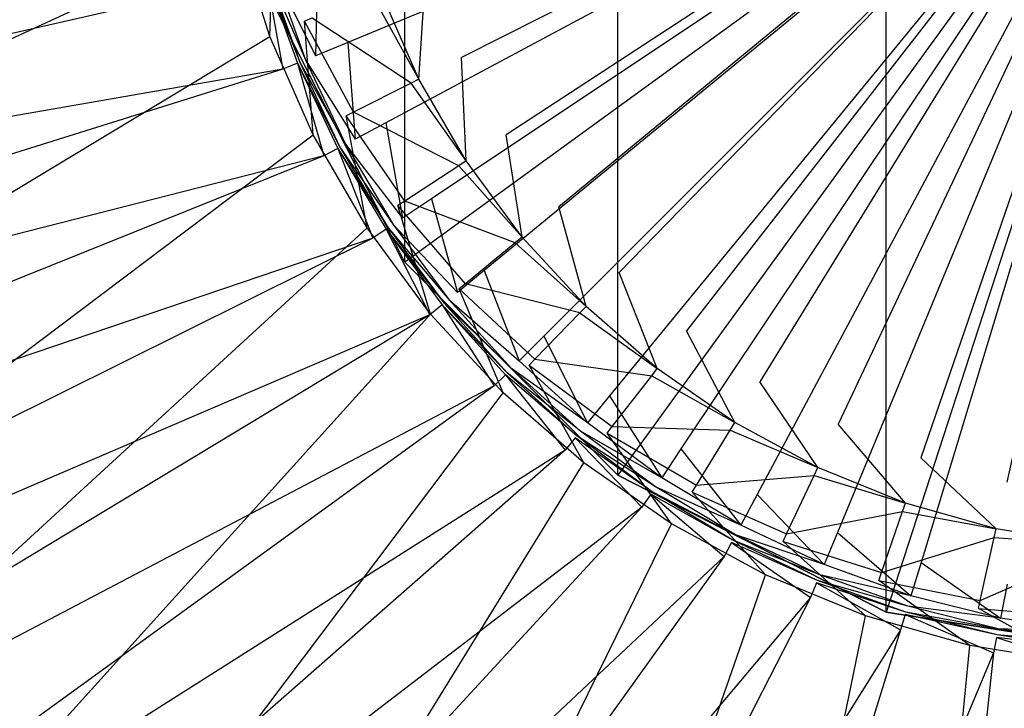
# Model space of a CAD drawing. Extents: x 0 to 0.55, y -0.45 to 0.
# Tile 14 of 29: x 0.239 to 0.269, y -0.246 to -0.224. Entities that reach past the tile are written whole.
import ezdxf

# ---------------------------------------------------------------- set-up
doc = ezdxf.new("R2010")
doc.units = 0
doc.layers.add('L0_ABLAUF60____REPLACEMTFOREMPT', color=7, linetype='CONTINUOUS')
doc.layers.add('L1_WT_516055_0___REPLACEMTFOREM', color=7, linetype='CONTINUOUS')

msp = doc.modelspace()

# ---------------------------------------------------------------- linework, layer by layer
at = {"layer": 'L0_ABLAUF60____REPLACEMTFOREMPT', "color": 8}
for points, invisible_edges in [([(0.275, -0.244142, 0.0532), (0.26573, -0.185611, 0.0532), (0.275, -0.184142, 0.0532), (0.275, -0.244142, 0.0532)], 13), ([(0.265729, -0.242674, 0.0532), (0.257366, -0.189872, 0.0532), (0.26573, -0.185611, 0.0532), (0.265729, -0.242674, 0.0532)], 13), ([(0.265729, -0.242674, 0.0532), (0.26573, -0.185611, 0.0532), (0.275, -0.244142, 0.0532), (0.265729, -0.242674, 0.0532)], 10), ([(0.257366, -0.238413, 0.0532), (0.250729, -0.196509, 0.0532), (0.257366, -0.189872, 0.0532), (0.257366, -0.238413, 0.0532)], 13), ([(0.257366, -0.238413, 0.0532), (0.257366, -0.189872, 0.0532), (0.265729, -0.242674, 0.0532), (0.257366, -0.238413, 0.0532)], 10), ([(0.250729, -0.231776, 0.0532), (0.246468, -0.204872, 0.0532), (0.250729, -0.196509, 0.0532), (0.250729, -0.231776, 0.0532)], 13), ([(0.250729, -0.231776, 0.0532), (0.250729, -0.196509, 0.0532), (0.257366, -0.238413, 0.0532), (0.250729, -0.231776, 0.0532)], 10), ([(0.246468, -0.223413, 0.0532), (0.246468, -0.204872, 0.0532), (0.250729, -0.231776, 0.0532), (0.246468, -0.223413, 0.0532)], 10), ([(0.275, -0.214142, 0.0552), (0.246468, -0.223413, 0.0542), (0.250729, -0.231776, 0.0542), (0.275, -0.214142, 0.0552)], 14), ([(0.275, -0.214142, 0.0552), (0.250729, -0.231776, 0.0542), (0.257366, -0.238413, 0.0542), (0.275, -0.214142, 0.0552)], 14), ([(0.275, -0.214142, 0.0552), (0.257366, -0.238413, 0.0542), (0.265729, -0.242674, 0.0542), (0.275, -0.214142, 0.0552)], 14), ([(0.275, -0.214142, 0.0552), (0.265729, -0.242674, 0.0542), (0.275, -0.244142, 0.0542), (0.275, -0.214142, 0.0552)], 14), ([(0.246468, -0.223413, 0.0542), (0.250729, -0.231776, 0.0532), (0.250729, -0.231776, 0.0542), (0.246468, -0.223413, 0.0542)], 13), ([(0.250729, -0.231776, 0.0532), (0.246468, -0.223413, 0.0542), (0.246468, -0.223413, 0.0532), (0.250729, -0.231776, 0.0532)], 14), ([(0.250729, -0.231776, 0.0542), (0.257366, -0.238413, 0.0532), (0.257366, -0.238413, 0.0542), (0.250729, -0.231776, 0.0542)], 13), ([(0.257366, -0.238413, 0.0532), (0.250729, -0.231776, 0.0542), (0.250729, -0.231776, 0.0532), (0.257366, -0.238413, 0.0532)], 14), ([(0.265729, -0.242674, 0.0542), (0.257366, -0.238413, 0.0532), (0.265729, -0.242674, 0.0532), (0.265729, -0.242674, 0.0542)], 13), ([(0.257366, -0.238413, 0.0532), (0.265729, -0.242674, 0.0542), (0.257366, -0.238413, 0.0542), (0.257366, -0.238413, 0.0532)], 14), ([(0.275, -0.244142, 0.0542), (0.265729, -0.242674, 0.0532), (0.275, -0.244142, 0.0532), (0.275, -0.244142, 0.0542)], 13), ([(0.265729, -0.242674, 0.0532), (0.275, -0.244142, 0.0542), (0.265729, -0.242674, 0.0542), (0.265729, -0.242674, 0.0532)], 14)]:
    msp.add_3dface(points, dxfattribs=dict(at, invisible_edges=invisible_edges))
at = {"layer": 'L1_WT_516055_0___REPLACEMTFOREM', "color": 8}
for points, invisible_edges in [([(0.244664, -0.211543, 0.01), (0.075299, -0.226766, 0.01), (0.072094, -0.203389, 0.01), (0.244664, -0.211543, 0.01)], 13), ([(0.075299, -0.226766, 0.01), (0.244664, -0.211543, 0.01), (0.244577, -0.214903, 0.01), (0.075299, -0.226766, 0.01)], 14), ([(0.275, -0.214142, 0.05), (0.248013, -0.222329, 0.05), (0.248945, -0.224935, 0.05), (0.275, -0.214142, 0.05)], 14), ([(0.275, -0.214142, 0.05), (0.248945, -0.224935, 0.05), (0.250128, -0.227437, 0.05), (0.275, -0.214142, 0.05)], 14), ([(0.275, -0.214142, 0.05), (0.250128, -0.227437, 0.05), (0.251551, -0.22981, 0.05), (0.275, -0.214142, 0.05)], 14), ([(0.275, -0.214021), (0.252492, -0.225405), (0.251376, -0.22286), (0.275, -0.214021)], 14), ([(0.275, -0.214142, 0.05), (0.251551, -0.22981, 0.05), (0.2532, -0.232033, 0.05), (0.275, -0.214142, 0.05)], 14), ([(0.275, -0.214021), (0.253882, -0.227812), (0.252492, -0.225405), (0.275, -0.214021)], 14), ([(0.275, -0.214142, 0.05), (0.2532, -0.232033, 0.05), (0.255058, -0.234084, 0.05), (0.275, -0.214142, 0.05)], 14), ([(0.275, -0.214021), (0.255528, -0.230052), (0.253882, -0.227812), (0.275, -0.214021)], 14), ([(0.275, -0.214142, 0.05), (0.255058, -0.234084, 0.05), (0.257109, -0.235943, 0.05), (0.275, -0.214142, 0.05)], 14), ([(0.275, -0.214021), (0.25741, -0.232096), (0.255528, -0.230052), (0.275, -0.214021)], 14), ([(0.275, -0.214142, 0.05), (0.257109, -0.235943, 0.05), (0.259332, -0.237591, 0.05), (0.275, -0.214142, 0.05)], 14), ([(0.275, -0.214021), (0.259506, -0.233922), (0.25741, -0.232096), (0.275, -0.214021)], 14), ([(0.275, -0.214142, 0.05), (0.259332, -0.237591, 0.05), (0.261706, -0.239014, 0.05), (0.275, -0.214142, 0.05)], 14), ([(0.275, -0.214021), (0.26179, -0.235505), (0.259506, -0.233922), (0.275, -0.214021)], 14), ([(0.275, -0.214142, 0.05), (0.261706, -0.239014, 0.05), (0.264208, -0.240197, 0.05), (0.275, -0.214142, 0.05)], 14), ([(0.275, -0.214021), (0.264234, -0.236828), (0.26179, -0.235505), (0.275, -0.214021)], 14), ([(0.275, -0.214142, 0.05), (0.264208, -0.240197, 0.05), (0.266813, -0.24113, 0.05), (0.275, -0.214142, 0.05)], 14), ([(0.275, -0.214021), (0.266809, -0.237874), (0.264234, -0.236828), (0.275, -0.214021)], 14), ([(0.275, -0.214021), (0.269484, -0.23863), (0.266809, -0.237874), (0.275, -0.214021)], 14), ([(0.275, -0.214142, 0.05), (0.266813, -0.24113, 0.05), (0.269498, -0.241802, 0.05), (0.275, -0.214142, 0.05)], 14), ([(0.244577, -0.214903, 0.01), (0.080578, -0.249327, 0.01), (0.075299, -0.226766, 0.01), (0.244577, -0.214903, 0.01)], 13), ([(0.080578, -0.249327, 0.01), (0.244577, -0.214903, 0.01), (0.244861, -0.218253, 0.01), (0.080578, -0.249327, 0.01)], 14), ([(0.244861, -0.218253, 0.01), (0.087837, -0.270682, 0.01), (0.080578, -0.249327, 0.01), (0.244861, -0.218253, 0.01)], 13), ([(0.087837, -0.270682, 0.01), (0.244861, -0.218253, 0.01), (0.245512, -0.221548, 0.01), (0.087837, -0.270682, 0.01)], 14), ([(0.187296, -0.228563, 0.055), (0.245194, -0.220071, 0.055), (0.185076, -0.221241, 0.055), (0.187296, -0.228563, 0.055)], 13), ([(0.245194, -0.220071, 0.055), (0.187296, -0.228563, 0.055), (0.245918, -0.222964, 0.055), (0.245194, -0.220071, 0.055)], 14), ([(0.246638, -0.221197, 0.01), (0.24652, -0.224748, 0.01), (0.245512, -0.221548, 0.01), (0.246638, -0.221197, 0.01)], 13), ([(0.24652, -0.224748, 0.01), (0.246638, -0.221197, 0.01), (0.2476, -0.224273, 0.01), (0.24652, -0.224748, 0.01)], 14), ([(0.246638, -0.221197, 0.01), (0.247841, -0.224183, 0.008989), (0.2476, -0.224273, 0.01), (0.246638, -0.221197, 0.01)], 13), ([(0.245512, -0.221548, 0.01), (0.096948, -0.290463, 0.01), (0.087837, -0.270682, 0.01), (0.245512, -0.221548, 0.01)], 13), ([(0.096948, -0.290463, 0.01), (0.245512, -0.221548, 0.01), (0.24652, -0.224748, 0.01), (0.096948, -0.290463, 0.01)], 14), ([(0.247944, -0.225349, 0.05), (0.248013, -0.222329, 0.05), (0.246976, -0.222643, 0.05), (0.247944, -0.225349, 0.05)], 13), ([(0.248013, -0.222329, 0.05), (0.247944, -0.225349, 0.05), (0.248945, -0.224935, 0.05), (0.248013, -0.222329, 0.05)], 14), ([(0.246466, -0.222798, 0.053991), (0.247629, -0.22548, 0.051544), (0.246649, -0.222742, 0.051544), (0.246466, -0.222798, 0.053991)], 14), ([(0.246649, -0.222742, 0.051544), (0.247944, -0.225349, 0.05), (0.246976, -0.222643, 0.05), (0.246649, -0.222742, 0.051544)], 14), ([(0.247944, -0.225349, 0.05), (0.246649, -0.222742, 0.051544), (0.247629, -0.22548, 0.051544), (0.247944, -0.225349, 0.05)], 13), ([(0.190337, -0.235614, 0.055), (0.245918, -0.222964, 0.055), (0.187296, -0.228563, 0.055), (0.190337, -0.235614, 0.055)], 13), ([(0.245918, -0.222964, 0.055), (0.190337, -0.235614, 0.055), (0.246923, -0.225772, 0.055), (0.245918, -0.222964, 0.055)], 14), ([(0.246923, -0.225772, 0.055), (0.24639, -0.222821, 0.055), (0.245918, -0.222964, 0.055), (0.246923, -0.225772, 0.055)], 13), ([(0.24639, -0.222821, 0.055), (0.247451, -0.225553, 0.053991), (0.246466, -0.222798, 0.053991), (0.24639, -0.222821, 0.055)], 14), ([(0.247451, -0.225553, 0.053991), (0.24639, -0.222821, 0.055), (0.247378, -0.225584, 0.055), (0.247451, -0.225553, 0.053991)], 13), ([(0.24639, -0.222821, 0.055), (0.246923, -0.225772, 0.055), (0.247378, -0.225584, 0.055), (0.24639, -0.222821, 0.055)], 14), ([(0.247629, -0.22548, 0.051544), (0.246466, -0.222798, 0.053991), (0.247451, -0.225553, 0.053991), (0.247629, -0.22548, 0.051544)], 13), ([(0.251376, -0.22286), (0.251166, -0.226076), (0.249984, -0.223381), (0.251376, -0.22286)], 13), ([(0.251166, -0.226076), (0.251376, -0.22286), (0.252492, -0.225405), (0.251166, -0.226076)], 14), ([(0.251166, -0.226076), (0.249723, -0.223479, 0.001092), (0.249984, -0.223381), (0.251166, -0.226076)], 14), ([(0.250918, -0.226202, 0.001092), (0.247841, -0.224183, 0.008989), (0.249723, -0.223479, 0.001092), (0.250918, -0.226202, 0.001092)], 14), ([(0.249723, -0.223479, 0.001092), (0.251166, -0.226076), (0.250918, -0.226202, 0.001092), (0.249723, -0.223479, 0.001092)], 13), ([(0.2476, -0.224273, 0.01), (0.247872, -0.227813, 0.01), (0.24652, -0.224748, 0.01), (0.2476, -0.224273, 0.01)], 13), ([(0.249125, -0.227109, 0.008989), (0.2476, -0.224273, 0.01), (0.247841, -0.224183, 0.008989), (0.249125, -0.227109, 0.008989)], 14), ([(0.247872, -0.227813, 0.01), (0.2476, -0.224273, 0.01), (0.248895, -0.227225, 0.01), (0.247872, -0.227813, 0.01)], 14), ([(0.2476, -0.224273, 0.01), (0.249125, -0.227109, 0.008989), (0.248895, -0.227225, 0.01), (0.2476, -0.224273, 0.01)], 13), ([(0.247841, -0.224183, 0.008989), (0.250918, -0.226202, 0.001092), (0.249125, -0.227109, 0.008989), (0.247841, -0.224183, 0.008989)], 13), ([(0.24652, -0.224748, 0.01), (0.107749, -0.308331, 0.01), (0.096948, -0.290463, 0.01), (0.24652, -0.224748, 0.01)], 13), ([(0.107749, -0.308331, 0.01), (0.24652, -0.224748, 0.01), (0.247872, -0.227813, 0.01), (0.107749, -0.308331, 0.01)], 14), ([(0.249173, -0.227947, 0.05), (0.248945, -0.224935, 0.05), (0.247944, -0.225349, 0.05), (0.249173, -0.227947, 0.05)], 13), ([(0.248945, -0.224935, 0.05), (0.249173, -0.227947, 0.05), (0.250128, -0.227437, 0.05), (0.248945, -0.224935, 0.05)], 14), ([(0.247378, -0.225584, 0.055), (0.248702, -0.228199, 0.053991), (0.247451, -0.225553, 0.053991), (0.247378, -0.225584, 0.055)], 14), ([(0.247451, -0.225553, 0.053991), (0.248872, -0.228108, 0.051544), (0.247629, -0.22548, 0.051544), (0.247451, -0.225553, 0.053991)], 14), ([(0.248872, -0.228108, 0.051544), (0.247451, -0.225553, 0.053991), (0.248702, -0.228199, 0.053991), (0.248872, -0.228108, 0.051544)], 13), ([(0.247629, -0.22548, 0.051544), (0.249173, -0.227947, 0.05), (0.247944, -0.225349, 0.05), (0.247629, -0.22548, 0.051544)], 14), ([(0.249173, -0.227947, 0.05), (0.247629, -0.22548, 0.051544), (0.248872, -0.228108, 0.051544), (0.249173, -0.227947, 0.05)], 13), ([(0.252492, -0.225405), (0.252637, -0.228625), (0.251166, -0.226076), (0.252492, -0.225405)], 13), ([(0.252637, -0.228625), (0.252492, -0.225405), (0.253882, -0.227812), (0.252637, -0.228625)], 14), ([(0.194116, -0.242264, 0.055), (0.246923, -0.225772, 0.055), (0.190337, -0.235614, 0.055), (0.194116, -0.242264, 0.055)], 13), ([(0.246923, -0.225772, 0.055), (0.194116, -0.242264, 0.055), (0.248198, -0.228468, 0.055), (0.246923, -0.225772, 0.055)], 14), ([(0.248198, -0.228468, 0.055), (0.247378, -0.225584, 0.055), (0.246923, -0.225772, 0.055), (0.248198, -0.228468, 0.055)], 13), ([(0.248702, -0.228199, 0.053991), (0.247378, -0.225584, 0.055), (0.248633, -0.228236, 0.055), (0.248702, -0.228199, 0.053991)], 13), ([(0.247378, -0.225584, 0.055), (0.248198, -0.228468, 0.055), (0.248633, -0.228236, 0.055), (0.247378, -0.225584, 0.055)], 14), ([(0.252637, -0.228625), (0.250918, -0.226202, 0.001092), (0.251166, -0.226076), (0.252637, -0.228625)], 14), ([(0.252405, -0.228777, 0.001092), (0.249125, -0.227109, 0.008989), (0.250918, -0.226202, 0.001092), (0.252405, -0.228777, 0.001092)], 14), ([(0.250918, -0.226202, 0.001092), (0.252637, -0.228625), (0.252405, -0.228777, 0.001092), (0.250918, -0.226202, 0.001092)], 13), ([(0.248895, -0.227225, 0.01), (0.24955, -0.230706, 0.01), (0.247872, -0.227813, 0.01), (0.248895, -0.227225, 0.01)], 13), ([(0.250722, -0.229876, 0.008989), (0.248895, -0.227225, 0.01), (0.249125, -0.227109, 0.008989), (0.250722, -0.229876, 0.008989)], 14), ([(0.24955, -0.230706, 0.01), (0.248895, -0.227225, 0.01), (0.250507, -0.230017, 0.01), (0.24955, -0.230706, 0.01)], 14), ([(0.248895, -0.227225, 0.01), (0.250722, -0.229876, 0.008989), (0.250507, -0.230017, 0.01), (0.248895, -0.227225, 0.01)], 13), ([(0.249125, -0.227109, 0.008989), (0.252405, -0.228777, 0.001092), (0.250722, -0.229876, 0.008989), (0.249125, -0.227109, 0.008989)], 13), ([(0.25065, -0.230412, 0.05), (0.250128, -0.227437, 0.05), (0.249173, -0.227947, 0.05), (0.25065, -0.230412, 0.05)], 13), ([(0.250128, -0.227437, 0.05), (0.25065, -0.230412, 0.05), (0.251551, -0.22981, 0.05), (0.250128, -0.227437, 0.05)], 14), ([(0.247872, -0.227813, 0.01), (0.120049, -0.323979, 0.01), (0.107749, -0.308331, 0.01), (0.247872, -0.227813, 0.01)], 13), ([(0.120049, -0.323979, 0.01), (0.247872, -0.227813, 0.01), (0.24955, -0.230706, 0.01), (0.120049, -0.323979, 0.01)], 14), ([(0.248872, -0.228108, 0.051544), (0.25065, -0.230412, 0.05), (0.249173, -0.227947, 0.05), (0.248872, -0.228108, 0.051544)], 14), ([(0.253882, -0.227812), (0.25438, -0.230996), (0.252637, -0.228625), (0.253882, -0.227812)], 13), ([(0.25438, -0.230996), (0.253882, -0.227812), (0.255528, -0.230052), (0.25438, -0.230996)], 14), ([(0.249731, -0.231026, 0.055), (0.248633, -0.228236, 0.055), (0.248198, -0.228468, 0.055), (0.249731, -0.231026, 0.055)], 13), ([(0.248633, -0.228236, 0.055), (0.250207, -0.230709, 0.053991), (0.248702, -0.228199, 0.053991), (0.248633, -0.228236, 0.055)], 14), ([(0.250207, -0.230709, 0.053991), (0.248633, -0.228236, 0.055), (0.250141, -0.230753, 0.055), (0.250207, -0.230709, 0.053991)], 13), ([(0.248633, -0.228236, 0.055), (0.249731, -0.231026, 0.055), (0.250141, -0.230753, 0.055), (0.248633, -0.228236, 0.055)], 14), ([(0.248702, -0.228199, 0.053991), (0.250366, -0.230602, 0.051544), (0.248872, -0.228108, 0.051544), (0.248702, -0.228199, 0.053991)], 14), ([(0.250366, -0.230602, 0.051544), (0.248702, -0.228199, 0.053991), (0.250207, -0.230709, 0.053991), (0.250366, -0.230602, 0.051544)], 13), ([(0.25065, -0.230412, 0.05), (0.248872, -0.228108, 0.051544), (0.250366, -0.230602, 0.051544), (0.25065, -0.230412, 0.05)], 13), ([(0.198613, -0.248384, 0.055), (0.248198, -0.228468, 0.055), (0.194116, -0.242264, 0.055), (0.198613, -0.248384, 0.055)], 13), ([(0.248198, -0.228468, 0.055), (0.198613, -0.248384, 0.055), (0.249731, -0.231026, 0.055), (0.248198, -0.228468, 0.055)], 14), ([(0.25438, -0.230996), (0.252405, -0.228777, 0.001092), (0.252637, -0.228625), (0.25438, -0.230996)], 14), ([(0.254166, -0.231173, 0.001092), (0.250722, -0.229876, 0.008989), (0.252405, -0.228777, 0.001092), (0.254166, -0.231173, 0.001092)], 14), ([(0.252405, -0.228777, 0.001092), (0.25438, -0.230996), (0.254166, -0.231173, 0.001092), (0.252405, -0.228777, 0.001092)], 13), ([(0.252362, -0.232721, 0.05), (0.251551, -0.22981, 0.05), (0.25065, -0.230412, 0.05), (0.252362, -0.232721, 0.05)], 13), ([(0.251551, -0.22981, 0.05), (0.252362, -0.232721, 0.05), (0.2532, -0.232033, 0.05), (0.251551, -0.22981, 0.05)], 14), ([(0.250507, -0.230017, 0.01), (0.25153, -0.233394, 0.01), (0.24955, -0.230706, 0.01), (0.250507, -0.230017, 0.01)], 13), ([(0.252615, -0.232451, 0.008989), (0.250507, -0.230017, 0.01), (0.250722, -0.229876, 0.008989), (0.252615, -0.232451, 0.008989)], 14), ([(0.25153, -0.233394, 0.01), (0.250507, -0.230017, 0.01), (0.252416, -0.232614, 0.01), (0.25153, -0.233394, 0.01)], 14), ([(0.250507, -0.230017, 0.01), (0.252615, -0.232451, 0.008989), (0.252416, -0.232614, 0.01), (0.250507, -0.230017, 0.01)], 13), ([(0.250722, -0.229876, 0.008989), (0.254166, -0.231173, 0.001092), (0.252615, -0.232451, 0.008989), (0.250722, -0.229876, 0.008989)], 13), ([(0.255528, -0.230052), (0.256374, -0.233162), (0.25438, -0.230996), (0.255528, -0.230052)], 13), ([(0.256374, -0.233162), (0.255528, -0.230052), (0.25741, -0.232096), (0.256374, -0.233162)], 14), ([(0.250366, -0.230602, 0.051544), (0.252362, -0.232721, 0.05), (0.25065, -0.230412, 0.05), (0.250366, -0.230602, 0.051544)], 14), ([(0.24955, -0.230706, 0.01), (0.13363, -0.337144, 0.01), (0.120049, -0.323979, 0.01), (0.24955, -0.230706, 0.01)], 13), ([(0.13363, -0.337144, 0.01), (0.24955, -0.230706, 0.01), (0.25153, -0.233394, 0.01), (0.13363, -0.337144, 0.01)], 14), ([(0.251508, -0.233422, 0.055), (0.250141, -0.230753, 0.055), (0.249731, -0.231026, 0.055), (0.251508, -0.233422, 0.055)], 13), ([(0.250141, -0.230753, 0.055), (0.25195, -0.233059, 0.053991), (0.250207, -0.230709, 0.053991), (0.250141, -0.230753, 0.055)], 14), ([(0.250141, -0.230753, 0.055), (0.251508, -0.233422, 0.055), (0.251889, -0.233109, 0.055), (0.250141, -0.230753, 0.055)], 14), ([(0.25195, -0.233059, 0.053991), (0.250141, -0.230753, 0.055), (0.251889, -0.233109, 0.055), (0.25195, -0.233059, 0.053991)], 13), ([(0.250207, -0.230709, 0.053991), (0.252098, -0.232937, 0.051544), (0.250366, -0.230602, 0.051544), (0.250207, -0.230709, 0.053991)], 14), ([(0.252098, -0.232937, 0.051544), (0.250207, -0.230709, 0.053991), (0.25195, -0.233059, 0.053991), (0.252098, -0.232937, 0.051544)], 13), ([(0.252362, -0.232721, 0.05), (0.250366, -0.230602, 0.051544), (0.252098, -0.232937, 0.051544), (0.252362, -0.232721, 0.05)], 13), ([(0.203822, -0.253856, 0.055), (0.249731, -0.231026, 0.055), (0.198613, -0.248384, 0.055), (0.203822, -0.253856, 0.055)], 13), ([(0.249731, -0.231026, 0.055), (0.203822, -0.253856, 0.055), (0.251508, -0.233422, 0.055), (0.249731, -0.231026, 0.055)], 14), ([(0.256374, -0.233162), (0.254166, -0.231173, 0.001092), (0.25438, -0.230996), (0.256374, -0.233162)], 14), ([(0.25618, -0.233361, 0.001092), (0.252615, -0.232451, 0.008989), (0.254166, -0.231173, 0.001092), (0.25618, -0.233361, 0.001092)], 14), ([(0.254166, -0.231173, 0.001092), (0.256374, -0.233162), (0.25618, -0.233361, 0.001092), (0.254166, -0.231173, 0.001092)], 13), ([(0.254292, -0.23485, 0.05), (0.2532, -0.232033, 0.05), (0.252362, -0.232721, 0.05), (0.254292, -0.23485, 0.05)], 13), ([(0.2532, -0.232033, 0.05), (0.254292, -0.23485, 0.05), (0.255058, -0.234084, 0.05), (0.2532, -0.232033, 0.05)], 14), ([(0.25741, -0.232096), (0.258593, -0.235095), (0.256374, -0.233162), (0.25741, -0.232096)], 13), ([(0.258593, -0.235095), (0.25741, -0.232096), (0.259506, -0.233922), (0.258593, -0.235095)], 14), ([(0.252416, -0.232614, 0.01), (0.253789, -0.235844, 0.01), (0.25153, -0.233394, 0.01), (0.252416, -0.232614, 0.01)], 13), ([(0.254779, -0.234801, 0.008989), (0.252416, -0.232614, 0.01), (0.252615, -0.232451, 0.008989), (0.254779, -0.234801, 0.008989)], 14), ([(0.253789, -0.235844, 0.01), (0.252416, -0.232614, 0.01), (0.254599, -0.234986, 0.01), (0.253789, -0.235844, 0.01)], 14), ([(0.252416, -0.232614, 0.01), (0.254779, -0.234801, 0.008989), (0.254599, -0.234986, 0.01), (0.252416, -0.232614, 0.01)], 13), ([(0.252615, -0.232451, 0.008989), (0.25618, -0.233361, 0.001092), (0.254779, -0.234801, 0.008989), (0.252615, -0.232451, 0.008989)], 13), ([(0.252098, -0.232937, 0.051544), (0.254292, -0.23485, 0.05), (0.252362, -0.232721, 0.05), (0.252098, -0.232937, 0.051544)], 14), ([(0.253511, -0.235632, 0.055), (0.251889, -0.233109, 0.055), (0.251508, -0.233422, 0.055), (0.253511, -0.235632, 0.055)], 13), ([(0.251889, -0.233109, 0.055), (0.253915, -0.235227, 0.053991), (0.25195, -0.233059, 0.053991), (0.251889, -0.233109, 0.055)], 14), ([(0.251889, -0.233109, 0.055), (0.253511, -0.235632, 0.055), (0.253859, -0.235283, 0.055), (0.251889, -0.233109, 0.055)], 14), ([(0.253915, -0.235227, 0.053991), (0.251889, -0.233109, 0.055), (0.253859, -0.235283, 0.055), (0.253915, -0.235227, 0.053991)], 13), ([(0.25195, -0.233059, 0.053991), (0.254051, -0.235091, 0.051544), (0.252098, -0.232937, 0.051544), (0.25195, -0.233059, 0.053991)], 14), ([(0.254051, -0.235091, 0.051544), (0.25195, -0.233059, 0.053991), (0.253915, -0.235227, 0.053991), (0.254051, -0.235091, 0.051544)], 13), ([(0.254292, -0.23485, 0.05), (0.252098, -0.232937, 0.051544), (0.254051, -0.235091, 0.051544), (0.254292, -0.23485, 0.05)], 13), ([(0.258593, -0.235095), (0.25618, -0.233361, 0.001092), (0.256374, -0.233162), (0.258593, -0.235095)], 13), ([(0.25153, -0.233394, 0.01), (0.148254, -0.347606, 0.01), (0.13363, -0.337144, 0.01), (0.25153, -0.233394, 0.01)], 13), ([(0.148254, -0.347606, 0.01), (0.25153, -0.233394, 0.01), (0.253789, -0.235844, 0.01), (0.148254, -0.347606, 0.01)], 14), ([(0.209715, -0.258607, 0.055), (0.251508, -0.233422, 0.055), (0.203822, -0.253856, 0.055), (0.209715, -0.258607, 0.055)], 13), ([(0.251508, -0.233422, 0.055), (0.209715, -0.258607, 0.055), (0.253511, -0.235632, 0.055), (0.251508, -0.233422, 0.055)], 14), ([(0.258422, -0.235314, 0.001092), (0.254779, -0.234801, 0.008989), (0.25618, -0.233361, 0.001092), (0.258422, -0.235314, 0.001092)], 13), ([(0.25618, -0.233361, 0.001092), (0.258593, -0.235095), (0.258422, -0.235314, 0.001092), (0.25618, -0.233361, 0.001092)], 14), ([(0.256422, -0.23678, 0.05), (0.255058, -0.234084, 0.05), (0.254292, -0.23485, 0.05), (0.256422, -0.23678, 0.05)], 13), ([(0.255058, -0.234084, 0.05), (0.256422, -0.23678, 0.05), (0.257109, -0.235943, 0.05), (0.255058, -0.234084, 0.05)], 14), ([(0.259506, -0.233922), (0.261012, -0.236771), (0.258593, -0.235095), (0.259506, -0.233922)], 13), ([(0.261012, -0.236771), (0.259506, -0.233922), (0.26179, -0.235505), (0.261012, -0.236771)], 14), ([(0.254599, -0.234986, 0.01), (0.256299, -0.238029, 0.01), (0.253789, -0.235844, 0.01), (0.254599, -0.234986, 0.01)], 13), ([(0.254051, -0.235091, 0.051544), (0.256422, -0.23678, 0.05), (0.254292, -0.23485, 0.05), (0.254051, -0.235091, 0.051544)], 13), ([(0.257188, -0.2369, 0.008989), (0.254599, -0.234986, 0.01), (0.254779, -0.234801, 0.008989), (0.257188, -0.2369, 0.008989)], 13), ([(0.256299, -0.238029, 0.01), (0.254599, -0.234986, 0.01), (0.25703, -0.237103, 0.01), (0.256299, -0.238029, 0.01)], 14), ([(0.254599, -0.234986, 0.01), (0.257188, -0.2369, 0.008989), (0.25703, -0.237103, 0.01), (0.254599, -0.234986, 0.01)], 14), ([(0.254779, -0.234801, 0.008989), (0.258422, -0.235314, 0.001092), (0.257188, -0.2369, 0.008989), (0.254779, -0.234801, 0.008989)], 14), ([(0.255721, -0.237634, 0.055), (0.253859, -0.235283, 0.055), (0.253511, -0.235632, 0.055), (0.255721, -0.237634, 0.055)], 13), ([(0.253859, -0.235283, 0.055), (0.256083, -0.237192, 0.053991), (0.253915, -0.235227, 0.053991), (0.253859, -0.235283, 0.055)], 13), ([(0.253859, -0.235283, 0.055), (0.255721, -0.237634, 0.055), (0.256033, -0.237254, 0.055), (0.253859, -0.235283, 0.055)], 14), ([(0.256083, -0.237192, 0.053991), (0.253859, -0.235283, 0.055), (0.256033, -0.237254, 0.055), (0.256083, -0.237192, 0.053991)], 14), ([(0.253915, -0.235227, 0.053991), (0.256205, -0.237044, 0.051544), (0.254051, -0.235091, 0.051544), (0.253915, -0.235227, 0.053991)], 13), ([(0.256205, -0.237044, 0.051544), (0.253915, -0.235227, 0.053991), (0.256083, -0.237192, 0.053991), (0.256205, -0.237044, 0.051544)], 14), ([(0.256422, -0.23678, 0.05), (0.254051, -0.235091, 0.051544), (0.256205, -0.237044, 0.051544), (0.256422, -0.23678, 0.05)], 14), ([(0.260866, -0.237008, 0.001092), (0.257188, -0.2369, 0.008989), (0.258422, -0.235314, 0.001092), (0.260866, -0.237008, 0.001092)], 13), ([(0.261012, -0.236771), (0.258422, -0.235314, 0.001092), (0.258593, -0.235095), (0.261012, -0.236771)], 13), ([(0.258422, -0.235314, 0.001092), (0.261012, -0.236771), (0.260866, -0.237008, 0.001092), (0.258422, -0.235314, 0.001092)], 14), ([(0.216242, -0.262635, 0.055), (0.253511, -0.235632, 0.055), (0.209715, -0.258607, 0.055), (0.216242, -0.262635, 0.055)], 13), ([(0.253511, -0.235632, 0.055), (0.216242, -0.262635, 0.055), (0.255721, -0.237634, 0.055), (0.253511, -0.235632, 0.055)], 14), ([(0.26179, -0.235505), (0.2636, -0.238172), (0.261012, -0.236771), (0.26179, -0.235505)], 13), ([(0.2636, -0.238172), (0.26179, -0.235505), (0.264234, -0.236828), (0.2636, -0.238172)], 14), ([(0.253789, -0.235844, 0.01), (0.163746, -0.355235, 0.01), (0.148254, -0.347606, 0.01), (0.253789, -0.235844, 0.01)], 13), ([(0.163746, -0.355235, 0.01), (0.253789, -0.235844, 0.01), (0.256299, -0.238029, 0.01), (0.163746, -0.355235, 0.01)], 14), ([(0.25873, -0.238492, 0.05), (0.257109, -0.235943, 0.05), (0.256422, -0.23678, 0.05), (0.25873, -0.238492, 0.05)], 13), ([(0.257109, -0.235943, 0.05), (0.25873, -0.238492, 0.05), (0.259332, -0.237591, 0.05), (0.257109, -0.235943, 0.05)], 14), ([(0.256205, -0.237044, 0.051544), (0.25873, -0.238492, 0.05), (0.256422, -0.23678, 0.05), (0.256205, -0.237044, 0.051544)], 13), ([(0.259814, -0.23872, 0.008989), (0.25703, -0.237103, 0.01), (0.257188, -0.2369, 0.008989), (0.259814, -0.23872, 0.008989)], 13), ([(0.257188, -0.2369, 0.008989), (0.260866, -0.237008, 0.001092), (0.259814, -0.23872, 0.008989), (0.257188, -0.2369, 0.008989)], 14), ([(0.2636, -0.238172), (0.260866, -0.237008, 0.001092), (0.261012, -0.236771), (0.2636, -0.238172)], 13), ([(0.264234, -0.236828), (0.266327, -0.23928), (0.2636, -0.238172), (0.264234, -0.236828)], 13), ([(0.266327, -0.23928), (0.264234, -0.236828), (0.266809, -0.237874), (0.266327, -0.23928)], 14), ([(0.256033, -0.237254, 0.055), (0.258434, -0.238935, 0.053991), (0.256083, -0.237192, 0.053991), (0.256033, -0.237254, 0.055)], 13), ([(0.256083, -0.237192, 0.053991), (0.25854, -0.238776, 0.051544), (0.256205, -0.237044, 0.051544), (0.256083, -0.237192, 0.053991)], 13), ([(0.25854, -0.238776, 0.051544), (0.256083, -0.237192, 0.053991), (0.258434, -0.238935, 0.053991), (0.25854, -0.238776, 0.051544)], 14), ([(0.25873, -0.238492, 0.05), (0.256205, -0.237044, 0.051544), (0.25854, -0.238776, 0.051544), (0.25873, -0.238492, 0.05)], 14), ([(0.25703, -0.237103, 0.01), (0.259036, -0.239929, 0.01), (0.256299, -0.238029, 0.01), (0.25703, -0.237103, 0.01)], 13), ([(0.259036, -0.239929, 0.01), (0.25703, -0.237103, 0.01), (0.259679, -0.23894, 0.01), (0.259036, -0.239929, 0.01)], 14), ([(0.25703, -0.237103, 0.01), (0.259814, -0.23872, 0.008989), (0.259679, -0.23894, 0.01), (0.25703, -0.237103, 0.01)], 14), ([(0.263481, -0.238424, 0.001092), (0.259814, -0.23872, 0.008989), (0.260866, -0.237008, 0.001092), (0.263481, -0.238424, 0.001092)], 13), ([(0.260866, -0.237008, 0.001092), (0.2636, -0.238172), (0.263481, -0.238424, 0.001092), (0.260866, -0.237008, 0.001092)], 14), ([(0.258116, -0.239411, 0.055), (0.256033, -0.237254, 0.055), (0.255721, -0.237634, 0.055), (0.258116, -0.239411, 0.055)], 13), ([(0.258434, -0.238935, 0.053991), (0.256033, -0.237254, 0.055), (0.25839, -0.239001, 0.055), (0.258434, -0.238935, 0.053991)], 14), ([(0.256033, -0.237254, 0.055), (0.258116, -0.239411, 0.055), (0.25839, -0.239001, 0.055), (0.256033, -0.237254, 0.055)], 14), ([(0.223356, -0.265996, 0.055), (0.255721, -0.237634, 0.055), (0.216242, -0.262635, 0.055), (0.223356, -0.265996, 0.055)], 13), ([(0.255721, -0.237634, 0.055), (0.223356, -0.265996, 0.055), (0.258116, -0.239411, 0.055), (0.255721, -0.237634, 0.055)], 14), ([(0.261195, -0.23997, 0.05), (0.259332, -0.237591, 0.05), (0.25873, -0.238492, 0.05), (0.261195, -0.23997, 0.05)], 13), ([(0.259332, -0.237591, 0.05), (0.261195, -0.23997, 0.05), (0.261706, -0.239014, 0.05), (0.259332, -0.237591, 0.05)], 14), ([(0.256299, -0.238029, 0.01), (0.179951, -0.361627, 0.01), (0.163746, -0.355235, 0.01), (0.256299, -0.238029, 0.01)], 13), ([(0.179951, -0.361627, 0.01), (0.256299, -0.238029, 0.01), (0.259036, -0.239929, 0.01), (0.179951, -0.361627, 0.01)], 14), ([(0.266809, -0.237874), (0.269159, -0.24008), (0.266327, -0.23928), (0.266809, -0.237874)], 13), ([(0.269159, -0.24008), (0.266809, -0.237874), (0.269484, -0.23863), (0.269159, -0.24008)], 14), ([(0.259814, -0.23872, 0.008989), (0.263481, -0.238424, 0.001092), (0.262624, -0.240241, 0.008989), (0.259814, -0.23872, 0.008989)], 14), ([(0.266236, -0.239543, 0.001092), (0.262624, -0.240241, 0.008989), (0.263481, -0.238424, 0.001092), (0.266236, -0.239543, 0.001092)], 13), ([(0.266327, -0.23928), (0.263481, -0.238424, 0.001092), (0.2636, -0.238172), (0.266327, -0.23928)], 13), ([(0.263481, -0.238424, 0.001092), (0.266327, -0.23928), (0.266236, -0.239543, 0.001092), (0.263481, -0.238424, 0.001092)], 14), ([(0.25854, -0.238776, 0.051544), (0.261195, -0.23997, 0.05), (0.25873, -0.238492, 0.05), (0.25854, -0.238776, 0.051544)], 13), ([(0.262624, -0.240241, 0.008989), (0.259679, -0.23894, 0.01), (0.259814, -0.23872, 0.008989), (0.262624, -0.240241, 0.008989)], 13), ([(0.269484, -0.23863), (0.272061, -0.240565), (0.269159, -0.24008), (0.269484, -0.23863)], 13), ([(0.260674, -0.240944, 0.055), (0.25839, -0.239001, 0.055), (0.258116, -0.239411, 0.055), (0.260674, -0.240944, 0.055)], 13), ([(0.25839, -0.239001, 0.055), (0.260944, -0.24044, 0.053991), (0.258434, -0.238935, 0.053991), (0.25839, -0.239001, 0.055)], 13), ([(0.260944, -0.24044, 0.053991), (0.25839, -0.239001, 0.055), (0.260906, -0.24051, 0.055), (0.260944, -0.24044, 0.053991)], 14), ([(0.25839, -0.239001, 0.055), (0.260674, -0.240944, 0.055), (0.260906, -0.24051, 0.055), (0.25839, -0.239001, 0.055)], 14), ([(0.258434, -0.238935, 0.053991), (0.261034, -0.240271, 0.051544), (0.25854, -0.238776, 0.051544), (0.258434, -0.238935, 0.053991)], 13), ([(0.261034, -0.240271, 0.051544), (0.258434, -0.238935, 0.053991), (0.260944, -0.24044, 0.053991), (0.261034, -0.240271, 0.051544)], 14), ([(0.261195, -0.23997, 0.05), (0.25854, -0.238776, 0.051544), (0.261034, -0.240271, 0.051544), (0.261195, -0.23997, 0.05)], 14), ([(0.259679, -0.23894, 0.01), (0.261969, -0.24152, 0.01), (0.259036, -0.239929, 0.01), (0.259679, -0.23894, 0.01)], 13), ([(0.261969, -0.24152, 0.01), (0.259679, -0.23894, 0.01), (0.262514, -0.240474, 0.01), (0.261969, -0.24152, 0.01)], 14), ([(0.259679, -0.23894, 0.01), (0.262624, -0.240241, 0.008989), (0.262514, -0.240474, 0.01), (0.259679, -0.23894, 0.01)], 14), ([(0.263793, -0.241198, 0.05), (0.261706, -0.239014, 0.05), (0.261195, -0.23997, 0.05), (0.263793, -0.241198, 0.05)], 13), ([(0.261706, -0.239014, 0.05), (0.263793, -0.241198, 0.05), (0.264208, -0.240197, 0.05), (0.261706, -0.239014, 0.05)], 14), ([(0.269159, -0.24008), (0.266236, -0.239543, 0.001092), (0.266327, -0.23928), (0.269159, -0.24008)], 13), ([(0.23102, -0.268752, 0.055), (0.258116, -0.239411, 0.055), (0.223356, -0.265996, 0.055), (0.23102, -0.268752, 0.055)], 13), ([(0.258116, -0.239411, 0.055), (0.23102, -0.268752, 0.055), (0.260674, -0.240944, 0.055), (0.258116, -0.239411, 0.055)], 14), ([(0.262624, -0.240241, 0.008989), (0.266236, -0.239543, 0.001092), (0.265584, -0.241443, 0.008989), (0.262624, -0.240241, 0.008989)], 14), ([(0.269098, -0.240352, 0.001092), (0.265584, -0.241443, 0.008989), (0.266236, -0.239543, 0.001092), (0.269098, -0.240352, 0.001092)], 13), ([(0.266236, -0.239543, 0.001092), (0.269159, -0.24008), (0.269098, -0.240352, 0.001092), (0.266236, -0.239543, 0.001092)], 14), ([(0.259036, -0.239929, 0.01), (0.196308, -0.367613, 0.01), (0.179951, -0.361627, 0.01), (0.259036, -0.239929, 0.01)], 13), ([(0.196308, -0.367613, 0.01), (0.259036, -0.239929, 0.01), (0.261969, -0.24152, 0.01), (0.196308, -0.367613, 0.01)], 14), ([(0.261034, -0.240271, 0.051544), (0.263793, -0.241198, 0.05), (0.261195, -0.23997, 0.05), (0.261034, -0.240271, 0.051544)], 13), ([(0.260944, -0.24044, 0.053991), (0.263662, -0.241514, 0.051544), (0.261034, -0.240271, 0.051544), (0.260944, -0.24044, 0.053991)], 13), ([(0.263793, -0.241198, 0.05), (0.261034, -0.240271, 0.051544), (0.263662, -0.241514, 0.051544), (0.263793, -0.241198, 0.05)], 14), ([(0.265584, -0.241443, 0.008989), (0.262514, -0.240474, 0.01), (0.262624, -0.240241, 0.008989), (0.265584, -0.241443, 0.008989)], 13), ([(0.266499, -0.242167, 0.05), (0.264208, -0.240197, 0.05), (0.263793, -0.241198, 0.05), (0.266499, -0.242167, 0.05)], 13), ([(0.264208, -0.240197, 0.05), (0.266499, -0.242167, 0.05), (0.266813, -0.24113, 0.05), (0.264208, -0.240197, 0.05)], 14), ([(0.272061, -0.240565), (0.269098, -0.240352, 0.001092), (0.269159, -0.24008), (0.272061, -0.240565)], 13), ([(0.26337, -0.242219, 0.055), (0.260906, -0.24051, 0.055), (0.260674, -0.240944, 0.055), (0.26337, -0.242219, 0.055)], 13), ([(0.260906, -0.24051, 0.055), (0.263589, -0.241691, 0.053991), (0.260944, -0.24044, 0.053991), (0.260906, -0.24051, 0.055)], 13), ([(0.260906, -0.24051, 0.055), (0.26337, -0.242219, 0.055), (0.263559, -0.241764, 0.055), (0.260906, -0.24051, 0.055)], 14), ([(0.263589, -0.241691, 0.053991), (0.260906, -0.24051, 0.055), (0.263559, -0.241764, 0.055), (0.263589, -0.241691, 0.053991)], 14), ([(0.263662, -0.241514, 0.051544), (0.260944, -0.24044, 0.053991), (0.263589, -0.241691, 0.053991), (0.263662, -0.241514, 0.051544)], 14), ([(0.262514, -0.240474, 0.01), (0.265083, -0.24279, 0.01), (0.261969, -0.24152, 0.01), (0.262514, -0.240474, 0.01)], 13), ([(0.265083, -0.24279, 0.01), (0.262514, -0.240474, 0.01), (0.2655, -0.241687, 0.01), (0.265083, -0.24279, 0.01)], 14), ([(0.262514, -0.240474, 0.01), (0.265584, -0.241443, 0.008989), (0.2655, -0.241687, 0.01), (0.262514, -0.240474, 0.01)], 14), ([(0.265584, -0.241443, 0.008989), (0.269098, -0.240352, 0.001092), (0.268658, -0.242313, 0.008989), (0.265584, -0.241443, 0.008989)], 14), ([(0.272031, -0.240841, 0.001092), (0.268658, -0.242313, 0.008989), (0.269098, -0.240352, 0.001092), (0.272031, -0.240841, 0.001092)], 13), ([(0.269098, -0.240352, 0.001092), (0.272061, -0.240565), (0.272031, -0.240841, 0.001092), (0.269098, -0.240352, 0.001092)], 14), ([(0.268658, -0.242313, 0.008989), (0.272031, -0.240841, 0.001092), (0.27181, -0.242839, 0.008989), (0.268658, -0.242313, 0.008989)], 14), ([(0.239189, -0.270926, 0.055), (0.260674, -0.240944, 0.055), (0.23102, -0.268752, 0.055), (0.239189, -0.270926, 0.055)], 13), ([(0.260674, -0.240944, 0.055), (0.239189, -0.270926, 0.055), (0.26337, -0.242219, 0.055), (0.260674, -0.240944, 0.055)], 14), ([(0.263662, -0.241514, 0.051544), (0.266499, -0.242167, 0.05), (0.263793, -0.241198, 0.05), (0.263662, -0.241514, 0.051544)], 13), ([(0.269287, -0.242865, 0.05), (0.266813, -0.24113, 0.05), (0.266499, -0.242167, 0.05), (0.269287, -0.242865, 0.05)], 13), ([(0.266813, -0.24113, 0.05), (0.269287, -0.242865, 0.05), (0.269498, -0.241802, 0.05), (0.266813, -0.24113, 0.05)], 14), ([(0.263589, -0.241691, 0.053991), (0.2664, -0.242493, 0.051544), (0.263662, -0.241514, 0.051544), (0.263589, -0.241691, 0.053991)], 13), ([(0.266499, -0.242167, 0.05), (0.263662, -0.241514, 0.051544), (0.2664, -0.242493, 0.051544), (0.266499, -0.242167, 0.05)], 14), ([(0.268658, -0.242313, 0.008989), (0.2655, -0.241687, 0.01), (0.265584, -0.241443, 0.008989), (0.268658, -0.242313, 0.008989)], 13), ([(0.261969, -0.24152, 0.01), (0.21666, -0.370701, 0.01), (0.196308, -0.367613, 0.01), (0.261969, -0.24152, 0.01)], 13), ([(0.21666, -0.370701, 0.01), (0.261969, -0.24152, 0.01), (0.265083, -0.24279, 0.01), (0.21666, -0.370701, 0.01)], 14), ([(0.266178, -0.243224, 0.055), (0.263559, -0.241764, 0.055), (0.26337, -0.242219, 0.055), (0.266178, -0.243224, 0.055)], 13), ([(0.263559, -0.241764, 0.055), (0.266344, -0.242677, 0.053991), (0.263589, -0.241691, 0.053991), (0.263559, -0.241764, 0.055)], 13), ([(0.266344, -0.242677, 0.053991), (0.263559, -0.241764, 0.055), (0.266321, -0.242753, 0.055), (0.266344, -0.242677, 0.053991)], 14), ([(0.263559, -0.241764, 0.055), (0.266178, -0.243224, 0.055), (0.266321, -0.242753, 0.055), (0.263559, -0.241764, 0.055)], 14), ([(0.2664, -0.242493, 0.051544), (0.263589, -0.241691, 0.053991), (0.266344, -0.242677, 0.053991), (0.2664, -0.242493, 0.051544)], 14), ([(0.2655, -0.241687, 0.01), (0.268334, -0.243713, 0.01), (0.265083, -0.24279, 0.01), (0.2655, -0.241687, 0.01)], 13), ([(0.268334, -0.243713, 0.01), (0.2655, -0.241687, 0.01), (0.268602, -0.242564, 0.01), (0.268334, -0.243713, 0.01)], 14), ([(0.2655, -0.241687, 0.01), (0.268658, -0.242313, 0.008989), (0.268602, -0.242564, 0.01), (0.2655, -0.241687, 0.01)], 14), ([(0.27213, -0.243287, 0.05), (0.269498, -0.241802, 0.05), (0.269287, -0.242865, 0.05), (0.27213, -0.243287, 0.05)], 13), ([(0.247789, -0.272506, 0.055), (0.26337, -0.242219, 0.055), (0.239189, -0.270926, 0.055), (0.247789, -0.272506, 0.055)], 13), ([(0.26337, -0.242219, 0.055), (0.247789, -0.272506, 0.055), (0.266178, -0.243224, 0.055), (0.26337, -0.242219, 0.055)], 14), ([(0.2664, -0.242493, 0.051544), (0.269287, -0.242865, 0.05), (0.266499, -0.242167, 0.05), (0.2664, -0.242493, 0.051544)], 13), ([(0.27181, -0.242839, 0.008989), (0.268602, -0.242564, 0.01), (0.268658, -0.242313, 0.008989), (0.27181, -0.242839, 0.008989)], 13), ([(0.266321, -0.242753, 0.055), (0.269183, -0.243388, 0.053991), (0.266344, -0.242677, 0.053991), (0.266321, -0.242753, 0.055)], 13), ([(0.266344, -0.242677, 0.053991), (0.26922, -0.2432, 0.051544), (0.2664, -0.242493, 0.051544), (0.266344, -0.242677, 0.053991)], 13), ([(0.26922, -0.2432, 0.051544), (0.266344, -0.242677, 0.053991), (0.269183, -0.243388, 0.053991), (0.26922, -0.2432, 0.051544)], 14), ([(0.269287, -0.242865, 0.05), (0.2664, -0.242493, 0.051544), (0.26922, -0.2432, 0.051544), (0.269287, -0.242865, 0.05)], 14), ([(0.268602, -0.242564, 0.01), (0.271637, -0.244265, 0.01), (0.268334, -0.243713, 0.01), (0.268602, -0.242564, 0.01)], 13), ([(0.271637, -0.244265, 0.01), (0.268602, -0.242564, 0.01), (0.271781, -0.243094, 0.01), (0.271637, -0.244265, 0.01)], 14), ([(0.268602, -0.242564, 0.01), (0.27181, -0.242839, 0.008989), (0.271781, -0.243094, 0.01), (0.268602, -0.242564, 0.01)], 14), ([(0.265083, -0.24279, 0.01), (0.238156, -0.372953, 0.01), (0.21666, -0.370701, 0.01), (0.265083, -0.24279, 0.01)], 13), ([(0.238156, -0.372953, 0.01), (0.265083, -0.24279, 0.01), (0.268334, -0.243713, 0.01), (0.238156, -0.372953, 0.01)], 14), ([(0.269071, -0.243949, 0.055), (0.266321, -0.242753, 0.055), (0.266178, -0.243224, 0.055), (0.269071, -0.243949, 0.055)], 13), ([(0.266321, -0.242753, 0.055), (0.269071, -0.243949, 0.055), (0.269167, -0.243466, 0.055), (0.266321, -0.242753, 0.055)], 14), ([(0.269183, -0.243388, 0.053991), (0.266321, -0.242753, 0.055), (0.269167, -0.243466, 0.055), (0.269183, -0.243388, 0.053991)], 14), ([(0.26922, -0.2432, 0.051544), (0.27213, -0.243287, 0.05), (0.269287, -0.242865, 0.05), (0.26922, -0.2432, 0.051544)], 13), ([(0.256705, -0.273518, 0.055), (0.266178, -0.243224, 0.055), (0.247789, -0.272506, 0.055), (0.256705, -0.273518, 0.055)], 13), ([(0.266178, -0.243224, 0.055), (0.256705, -0.273518, 0.055), (0.269071, -0.243949, 0.055), (0.266178, -0.243224, 0.055)], 14), ([(0.269183, -0.243388, 0.053991), (0.272096, -0.243626, 0.051544), (0.26922, -0.2432, 0.051544), (0.269183, -0.243388, 0.053991)], 13), ([(0.27213, -0.243287, 0.05), (0.26922, -0.2432, 0.051544), (0.272096, -0.243626, 0.051544), (0.27213, -0.243287, 0.05)], 14), ([(0.272021, -0.244386, 0.055), (0.269167, -0.243466, 0.055), (0.269071, -0.243949, 0.055), (0.272021, -0.244386, 0.055)], 13), ([(0.269167, -0.243466, 0.055), (0.272077, -0.243817, 0.053991), (0.269183, -0.243388, 0.053991), (0.269167, -0.243466, 0.055)], 13), ([(0.272077, -0.243817, 0.053991), (0.269167, -0.243466, 0.055), (0.27207, -0.243896, 0.055), (0.272077, -0.243817, 0.053991)], 14), ([(0.269167, -0.243466, 0.055), (0.272021, -0.244386, 0.055), (0.27207, -0.243896, 0.055), (0.269167, -0.243466, 0.055)], 14), ([(0.272096, -0.243626, 0.051544), (0.269183, -0.243388, 0.053991), (0.272077, -0.243817, 0.053991), (0.272096, -0.243626, 0.051544)], 14), ([(0.268334, -0.243713, 0.01), (0.255547, -0.374775, 0.01), (0.238156, -0.372953, 0.01), (0.268334, -0.243713, 0.01)], 13), ([(0.255547, -0.374775, 0.01), (0.268334, -0.243713, 0.01), (0.271637, -0.244265, 0.01), (0.255547, -0.374775, 0.01)], 14), ([(0.265811, -0.274089, 0.055), (0.269071, -0.243949, 0.055), (0.256705, -0.273518, 0.055), (0.265811, -0.274089, 0.055)], 13), ([(0.269071, -0.243949, 0.055), (0.265811, -0.274089, 0.055), (0.272021, -0.244386, 0.055), (0.269071, -0.243949, 0.055)], 14), ([(0.271637, -0.244265, 0.01), (0.275, -0.374364, 0.01), (0.255547, -0.374775, 0.01), (0.271637, -0.244265, 0.01)], 13), ([(0.275, -0.274307, 0.055), (0.272021, -0.244386, 0.055), (0.265811, -0.274089, 0.055), (0.275, -0.274307, 0.055)], 13)]:
    msp.add_3dface(points, dxfattribs=dict(at, invisible_edges=invisible_edges))

doc.saveas('drawing.dxf')
